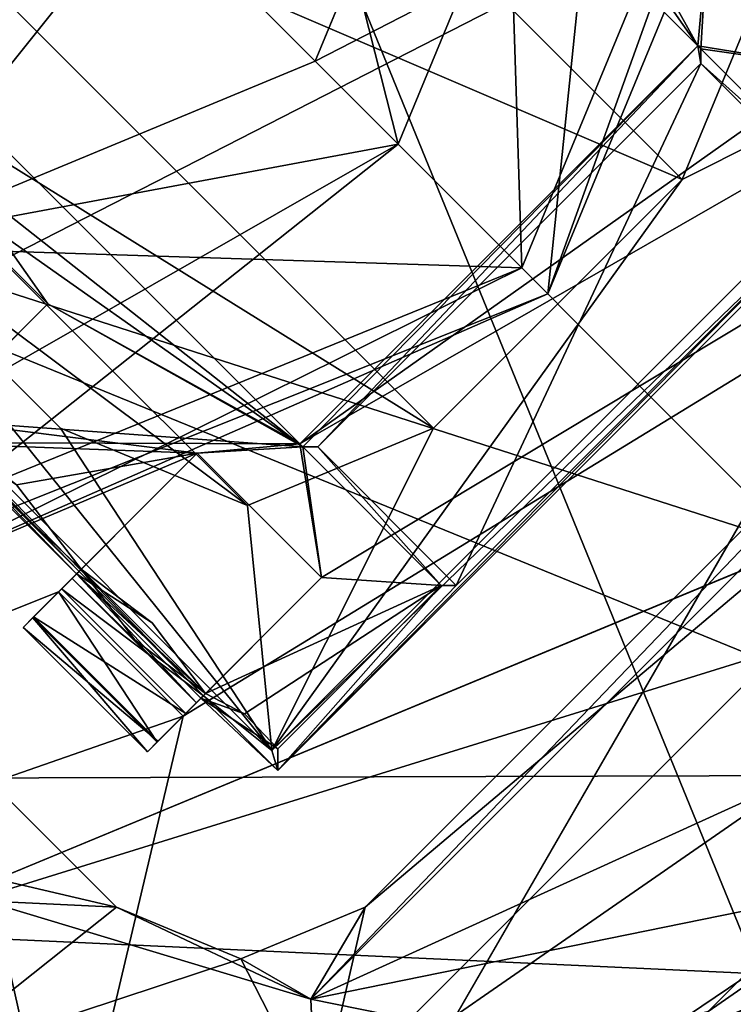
# Model space of a CAD drawing. Header units: millimetres. Extents: x -78 to 78, y -78 to 78.
# Tile 110 of 256: x -47.3 to -45.27, y 43.78 to 46.58. Entities that reach past the tile are written whole.
import ezdxf

# ---------------------------------------------------------------- set-up
doc = ezdxf.new("R2010")
doc.units = ezdxf.units.MM
doc.header["$LTSCALE"] = 41.718519
for name, color, linetype in [('10', 7, 'CONTINUOUS'), ('1067', 7, 'CONTINUOUS'), ('1091', 7, 'CONTINUOUS'), ('1119', 7, 'CONTINUOUS'), ('1120', 7, 'CONTINUOUS'), ('1152', 7, 'CONTINUOUS'), ('1234', 7, 'CONTINUOUS'), ('1533', 7, 'CONTINUOUS'), ('1552', 7, 'CONTINUOUS'), ('1579', 7, 'CONTINUOUS'), ('1659', 7, 'CONTINUOUS'), ('1677', 7, 'CONTINUOUS'), ('1694', 7, 'CONTINUOUS'), ('1742', 7, 'CONTINUOUS'), ('1745', 7, 'CONTINUOUS'), ('1769', 7, 'CONTINUOUS'), ('2704', 7, 'CONTINUOUS'), ('2720', 7, 'CONTINUOUS'), ('2728', 7, 'CONTINUOUS'), ('2737', 7, 'CONTINUOUS'), ('3011', 7, 'CONTINUOUS'), ('3021', 7, 'CONTINUOUS'), ('3033', 7, 'CONTINUOUS'), ('3086', 7, 'CONTINUOUS'), ('3088', 7, 'CONTINUOUS'), ('3089', 7, 'CONTINUOUS'), ('3116', 7, 'CONTINUOUS'), ('3117', 7, 'CONTINUOUS'), ('3118', 7, 'CONTINUOUS'), ('3138', 7, 'CONTINUOUS'), ('3146', 7, 'CONTINUOUS'), ('3163', 7, 'CONTINUOUS'), ('3169', 7, 'CONTINUOUS'), ('3171', 7, 'CONTINUOUS'), ('3189', 7, 'CONTINUOUS'), ('3190', 7, 'CONTINUOUS'), ('3210', 7, 'CONTINUOUS'), ('3211', 7, 'CONTINUOUS'), ('3212', 7, 'CONTINUOUS'), ('3218', 7, 'CONTINUOUS'), ('3219', 7, 'CONTINUOUS'), ('3238', 7, 'CONTINUOUS'), ('3239', 7, 'CONTINUOUS'), ('3240', 7, 'CONTINUOUS'), ('3246', 7, 'CONTINUOUS'), ('3266', 7, 'CONTINUOUS'), ('3267', 7, 'CONTINUOUS'), ('3295', 7, 'CONTINUOUS'), ('3297', 7, 'CONTINUOUS'), ('38', 7, 'CONTINUOUS'), ('6', 7, 'CONTINUOUS'), ('719', 7, 'CONTINUOUS'), ('720', 7, 'CONTINUOUS'), ('721', 7, 'CONTINUOUS'), ('724', 7, 'CONTINUOUS'), ('727', 7, 'CONTINUOUS'), ('728', 7, 'CONTINUOUS'), ('730', 7, 'CONTINUOUS'), ('962', 7, 'CONTINUOUS'), ('995', 7, 'CONTINUOUS')]:
    doc.layers.add(name, color=color, linetype=linetype)

msp = doc.modelspace()

# ---------------------------------------------------------------- linework, layer by layer
at = {"layer": '10', "linetype": 'CONTINUOUS'}
for points in [[(-62.1067, 44.2334, -2), (-45.7061, 61.0325, -2), (-51.2665, 51.2639, -2), (-62.1067, 44.2334, -2)], [(-60, 39.1, -2), (-62.1067, 44.2334, -2), (-20, 39.1, -2), (-60, 39.1, -2)], [(-20, 39.1, -2), (-62.1067, 44.2334, -2), (-47.73, 42.73, -2), (-20, 39.1, -2)], [(-44.1935, 44.1961, -2), (-22.1921, 42.808, -2), (-47.73, 42.73, -2), (-44.1935, 44.1961, -2)]]:
    msp.add_3dface(points, dxfattribs=at)
at = {"layer": '1067', "color": 7, "linetype": 'CONTINUOUS'}
for points in [[(-44.0528, 46.3155, 22.2), (-46.3155, 44.0528, 22.2), (-44.0528, 46.3155, 23.2), (-44.0528, 46.3155, 22.2)], [(-44.0528, 46.3155, 23.2), (-46.3155, 44.0528, 22.2), (-46.3155, 44.0528, 23.2), (-44.0528, 46.3155, 23.2)]]:
    msp.add_3dface(points, dxfattribs=at)
at = {"layer": '1091', "color": 7, "linetype": 'CONTINUOUS'}
for points in [[(-46.669, 43.9063, 22.2), (-47.0226, 44.0528, 22.2), (-46.669, 43.9063, 23.2), (-46.669, 43.9063, 22.2)], [(-46.669, 43.9063, 23.2), (-47.0226, 44.0528, 22.2), (-47.0226, 44.0528, 23.2), (-46.669, 43.9063, 23.2)], [(-46.3155, 44.0528, 22.2), (-46.669, 43.9063, 22.2), (-46.3155, 44.0528, 23.2), (-46.3155, 44.0528, 22.2)], [(-46.3155, 44.0528, 23.2), (-46.669, 43.9063, 22.2), (-46.669, 43.9063, 23.2), (-46.3155, 44.0528, 23.2)]]:
    msp.add_3dface(points, dxfattribs=at)
at = {"layer": '1119', "color": 7, "linetype": 'CONTINUOUS'}
for points in [[(-47.0226, 44.0528, 22.2), (-49.2853, 46.3155, 22.2), (-47.0226, 44.0528, 23.2), (-47.0226, 44.0528, 22.2)], [(-47.0226, 44.0528, 23.2), (-49.2853, 46.3155, 22.2), (-49.2853, 46.3155, 23.2), (-47.0226, 44.0528, 23.2)]]:
    msp.add_3dface(points, dxfattribs=at)
at = {"layer": '1120', "color": 7, "linetype": 'CONTINUOUS'}
for points in [[(-43.4753, 46.4478, 22.2), (-43.7564, 45.3399, 22.2), (-46.4478, 43.4753, 22.2), (-43.4753, 46.4478, 22.2)], [(-43.4753, 46.4478, 22.2), (-46.4478, 43.4753, 22.2), (-46.3155, 44.0528, 22.2), (-43.4753, 46.4478, 22.2)], [(-44.0528, 46.3155, 22.2), (-43.4753, 46.4478, 22.2), (-46.3155, 44.0528, 22.2), (-44.0528, 46.3155, 22.2)], [(-47.0226, 44.0528, 22.2), (-48.6183, 44.1288, 22.2), (-49.2853, 46.3155, 22.2), (-47.0226, 44.0528, 22.2)], [(-43.7564, 45.3399, 22.2), (-45.3399, 43.7564, 22.2), (-46.4478, 43.4753, 22.2), (-43.7564, 45.3399, 22.2)], [(-43.7564, 45.3399, 22.2), (-44.405, 44.405, 22.2), (-45.3399, 43.7564, 22.2), (-43.7564, 45.3399, 22.2)], [(-47.5897, 43.6025, 22.2), (-48.6183, 44.1288, 22.2), (-47.0226, 44.0528, 22.2), (-47.5897, 43.6025, 22.2)], [(-46.669, 43.9063, 22.2), (-47.5897, 43.6025, 22.2), (-47.0226, 44.0528, 22.2), (-46.669, 43.9063, 22.2)], [(-46.3155, 44.0528, 22.2), (-46.4478, 43.4753, 22.2), (-46.669, 43.9063, 22.2), (-46.3155, 44.0528, 22.2)], [(-46.4478, 43.4753, 22.2), (-47.5897, 43.6025, 22.2), (-46.669, 43.9063, 22.2), (-46.4478, 43.4753, 22.2)]]:
    msp.add_3dface(points, dxfattribs=at)
at = {"layer": '1152', "color": 7, "linetype": 'CONTINUOUS'}
for points in [[(-58.4306, 42.456, 17.2), (-42.4509, 58.4347, 17.2), (-57.1228, 43.8319, 23.6504), (-58.4306, 42.456, 17.2)], [(-57.1228, 43.8319, 23.6504), (-42.4509, 58.4347, 17.2), (-55.4541, 45.9646, 22.9248), (-57.1228, 43.8319, 23.6504)], [(-55.4541, 45.9646, 22.9248), (-42.4509, 58.4347, 17.2), (-53.7064, 48.033, 22.2), (-55.4541, 45.9646, 22.9248)]]:
    msp.add_3dface(points, dxfattribs=at)
at = {"layer": '1234', "color": 7, "linetype": 'CONTINUOUS'}
msp.add_3dface([(-44.405, 44.405, 22.2), (-42.627, 38.8524, 23.7), (-45.3399, 43.7564, 22.2), (-44.405, 44.405, 22.2)], dxfattribs=at)
at = {"layer": '1533', "color": 7, "linetype": 'CONTINUOUS'}
msp.add_3dface([(-58.4306, 42.456, 17.2), (-55.9426, 49.9526, 17.2), (-42.4509, 58.4347, 17.2), (-58.4306, 42.456, 17.2)], dxfattribs=at)
at = {"layer": '1552', "color": 7, "linetype": 'CONTINUOUS'}
for points in [[(-46.4578, 62.9098, -1), (-62.1298, 44.6903, -1), (-63.4943, 45.656, -1), (-46.4578, 62.9098, -1)], [(-45.4251, 61.5961, -1), (-62.1298, 44.6903, -1), (-46.4578, 62.9098, -1), (-45.4251, 61.5961, -1)]]:
    msp.add_3dface(points, dxfattribs=at)
at = {"layer": '1579', "color": 7, "linetype": 'CONTINUOUS'}
for points in [[(-45.6494, 61.0751), (-62.1148, 44.6516), (-45.4533, 61.5321), (-45.6494, 61.0751)], [(-45.6494, 61.0751), (-62.0882, 44.2611), (-62.1148, 44.6516), (-45.6494, 61.0751)]]:
    msp.add_3dface(points, dxfattribs=at)
at = {"layer": '1659', "color": 7, "linetype": 'CONTINUOUS'}
for points in [[(-62.1298, 44.6903, -1), (-45.4251, 61.5961, -1), (-45.4533, 61.5321), (-62.1298, 44.6903, -1)], [(-62.1148, 44.6516), (-62.1298, 44.6903, -1), (-45.4533, 61.5321), (-62.1148, 44.6516)]]:
    msp.add_3dface(points, dxfattribs=at)
at = {"layer": '1677', "color": 7, "linetype": 'CONTINUOUS'}
for points in [[(-45.5729, 62.7263, 18.2349), (-62.7263, 45.5729, 18.2349), (-44.9822, 61.9197, 19.2), (-45.5729, 62.7263, 18.2349)], [(-44.9822, 61.9197, 19.2), (-62.7263, 45.5729, 18.2349), (-61.9149, 44.9883, 19.2), (-44.9822, 61.9197, 19.2)]]:
    msp.add_3dface(points, dxfattribs=at)
at = {"layer": '1694', "color": 7, "linetype": 'CONTINUOUS'}
for points in [[(-62.7263, 45.5729, 18.2349), (-46.4578, 62.9098, -1), (-63.4943, 45.656, -1), (-62.7263, 45.5729, 18.2349)], [(-62.7263, 45.5729, 18.2349), (-45.5729, 62.7263, 18.2349), (-46.4578, 62.9098, -1), (-62.7263, 45.5729, 18.2349)]]:
    msp.add_3dface(points, dxfattribs=at)
at = {"layer": '1742', "linetype": 'CONTINUOUS'}
msp.add_3dface([(-44.9822, 61.9197, 19.2), (-61.9149, 44.9883, 19.2), (-51.9312, 57.7042, 19.2), (-44.9822, 61.9197, 19.2)], dxfattribs=at)
at = {"layer": '1745', "linetype": 'CONTINUOUS'}
for points in [[(-31.0424, 69.7372, 28.7), (-51.0663, 56.737, 28.7), (-75.9193, -7.9475, 28.7), (-31.0424, 69.7372, 28.7)], [(-31.0424, 69.7372, 28.7), (-75.9193, -7.9475, 28.7), (-51.0428, 27.0596, 28.7), (-31.0424, 69.7372, 28.7)], [(-45.1385, 36.0577, 28.7), (-31.0424, 69.7372, 28.7), (-51.0428, 27.0596, 28.7), (-45.1385, 36.0577, 28.7)]]:
    msp.add_3dface(points, dxfattribs=at)
at = {"layer": '1769', "linetype": 'CONTINUOUS'}
for points in [[(-46.1373, 38.5908, 26.2), (-57.9112, 45.0904, 26.2), (-49.9312, 55.4489, 26.2), (-46.1373, 38.5908, 26.2)], [(-38.9226, 49.0204, 26.2), (-38.5908, 46.1373, 26.2), (-49.9312, 55.4489, 26.2), (-38.9226, 49.0204, 26.2)], [(-38.5908, 46.1373, 26.2), (-39.2938, 43.3296, 26.2), (-49.9312, 55.4489, 26.2), (-38.5908, 46.1373, 26.2)], [(-39.2938, 43.3296, 26.2), (-40.9448, 40.9448, 26.2), (-49.9312, 55.4489, 26.2), (-39.2938, 43.3296, 26.2)], [(-40.9448, 40.9448, 26.2), (-43.3296, 39.2938, 26.2), (-49.9312, 55.4489, 26.2), (-40.9448, 40.9448, 26.2)], [(-43.3296, 39.2938, 26.2), (-46.1373, 38.5908, 26.2), (-49.9312, 55.4489, 26.2), (-43.3296, 39.2938, 26.2)], [(-57.9112, 45.0904, 26.2), (-46.1373, 38.5908, 26.2), (-49.0204, 38.9226, 26.2), (-57.9112, 45.0904, 26.2)]]:
    msp.add_3dface(points, dxfattribs=at)
at = {"layer": '2704', "linetype": 'CONTINUOUS'}
for points in [[(-41.1111, 56.6556, 21.67), (-56.5927, 41.1966, 21.67), (-46.5052, 48.7422, 21.67), (-41.1111, 56.6556, 21.67)], [(-31.2619, 54.1192, 21.67), (-46.8331, 44.5959, 21.67), (-47.8794, 40.1721, 21.67), (-31.2619, 54.1192, 21.67)], [(-46.4393, 44.9897, 21.67), (-46.8331, 44.5959, 21.67), (-31.2619, 54.1192, 21.67), (-46.4393, 44.9897, 21.67)], [(-44.9897, 46.4392, 21.67), (-46.501, 45.3695, 21.67), (-31.2619, 54.1192, 21.67), (-44.9897, 46.4392, 21.67)], [(-46.501, 45.3695, 21.67), (-46.4393, 44.9897, 21.67), (-31.2619, 54.1192, 21.67), (-46.501, 45.3695, 21.67)], [(-46.5052, 48.7422, 21.67), (-56.5927, 41.1966, 21.67), (-46.8989, 48.3484, 21.67), (-46.5052, 48.7422, 21.67)], [(-56.5927, 41.1966, 21.67), (-46.8372, 47.9685, 21.67), (-46.8989, 48.3484, 21.67), (-56.5927, 41.1966, 21.67)], [(-46.8372, 47.9685, 21.67), (-56.5927, 41.1966, 21.67), (-48.3485, 46.8988, 21.67), (-46.8372, 47.9685, 21.67)], [(-46.8372, 47.9685, 21.67), (-45.3696, 46.5009, 21.67), (-46.1211, 47.5706, 21.67), (-46.8372, 47.9685, 21.67)], [(-45.3696, 46.5009, 21.67), (-45.7676, 47.217, 21.67), (-46.1211, 47.5706, 21.67), (-45.3696, 46.5009, 21.67)], [(-45.3696, 46.5009, 21.67), (-45.3433, 46.7928, 21.67), (-45.7676, 47.217, 21.67), (-45.3696, 46.5009, 21.67)], [(-46.501, 45.3695, 21.67), (-47.9686, 46.8372, 21.67), (-47.2171, 45.7675, 21.67), (-46.501, 45.3695, 21.67)], [(-47.2171, 45.7675, 21.67), (-47.9686, 46.8372, 21.67), (-47.5707, 46.121, 21.67), (-47.2171, 45.7675, 21.67)], [(-45.3433, 46.7928, 21.67), (-45.3696, 46.5009, 21.67), (-44.9897, 46.4392, 21.67), (-45.3433, 46.7928, 21.67)], [(-45.3696, 46.5009, 21.67), (-46.501, 45.3695, 21.67), (-44.9897, 46.4392, 21.67), (-45.3696, 46.5009, 21.67)], [(-47.6109, 45.3737, 21.67), (-46.501, 45.3695, 21.67), (-47.2171, 45.7675, 21.67), (-47.6109, 45.3737, 21.67)], [(-56.5927, 41.1966, 21.67), (-46.7929, 45.3432, 21.67), (-47.6109, 45.3737, 21.67), (-56.5927, 41.1966, 21.67)], [(-46.7929, 45.3432, 21.67), (-46.501, 45.3695, 21.67), (-47.6109, 45.3737, 21.67), (-46.7929, 45.3432, 21.67)], [(-46.4393, 44.9897, 21.67), (-46.501, 45.3695, 21.67), (-46.7929, 45.3432, 21.67), (-46.4393, 44.9897, 21.67)], [(-46.7929, 45.3432, 21.67), (-56.5927, 41.1966, 21.67), (-47.1866, 44.9494, 21.67), (-46.7929, 45.3432, 21.67)], [(-47.1866, 44.9494, 21.67), (-56.5927, 41.1966, 21.67), (-46.8331, 44.5959, 21.67), (-47.1866, 44.9494, 21.67)], [(-46.8331, 44.5959, 21.67), (-56.5927, 41.1966, 21.67), (-47.8794, 40.1721, 21.67), (-46.8331, 44.5959, 21.67)]]:
    msp.add_3dface(points, dxfattribs=at)
at = {"layer": '2720', "linetype": 'CONTINUOUS'}
for points in [[(-56.6344, 41.1393, 20.074), (-41.1446, 56.6312, 20.074), (-31.2278, 54.1388, 20.074), (-56.6344, 41.1393, 20.074)], [(-47.8372, 40.2223, 20.074), (-56.6344, 41.1393, 20.074), (-31.2278, 54.1388, 20.074), (-47.8372, 40.2223, 20.074)]]:
    msp.add_3dface(points, dxfattribs=at)
at = {"layer": '2728', "linetype": 'CONTINUOUS'}
for points in [[(-56.6344, 41.1393, 20.074), (-56.5927, 41.1966, 21.67), (-41.1446, 56.6312, 20.074), (-56.6344, 41.1393, 20.074)], [(-56.5927, 41.1966, 21.67), (-41.1111, 56.6556, 21.67), (-41.1446, 56.6312, 20.074), (-56.5927, 41.1966, 21.67)]]:
    msp.add_3dface(points, dxfattribs=at)
at = {"layer": '2737', "linetype": 'CONTINUOUS'}
for points in [[(-31.2619, 54.1192, 21.67), (-47.8794, 40.1721, 21.67), (-47.8372, 40.2223, 20.074), (-31.2619, 54.1192, 21.67)], [(-31.2619, 54.1192, 21.67), (-47.8372, 40.2223, 20.074), (-31.2278, 54.1388, 20.074), (-31.2619, 54.1192, 21.67)]]:
    msp.add_3dface(points, dxfattribs=at)
at = {"layer": '3011', "linetype": 'CONTINUOUS'}
for points in [[(-46.501, 45.3695, 21.67), (-45.3696, 46.5009, 21.67), (-46.4923, 45.3609, 21.845), (-46.501, 45.3695, 21.67)], [(-46.4923, 45.3609, 21.845), (-45.3696, 46.5009, 21.67), (-46.4503, 45.3609, 22.27), (-46.4923, 45.3609, 21.845)], [(-46.4503, 45.3609, 22.27), (-45.3696, 46.5009, 21.67), (-45.361, 46.4502, 22.27), (-46.4503, 45.3609, 22.27)], [(-45.3696, 46.5009, 21.67), (-45.361, 46.4923, 21.845), (-45.361, 46.4502, 22.27), (-45.3696, 46.5009, 21.67)]]:
    msp.add_3dface(points, dxfattribs=at)
at = {"layer": '3021', "linetype": 'CONTINUOUS'}
for points in [[(-45.361, 46.4923, 21.845), (-46.8372, 47.9685, 21.67), (-46.8459, 47.9772, 21.845), (-45.361, 46.4923, 21.845)], [(-45.3696, 46.5009, 21.67), (-46.8372, 47.9685, 21.67), (-45.361, 46.4923, 21.845), (-45.3696, 46.5009, 21.67)]]:
    msp.add_3dface(points, dxfattribs=at)
at = {"layer": '3033', "linetype": 'CONTINUOUS'}
for points in [[(-47.9686, 46.8372, 21.67), (-46.501, 45.3695, 21.67), (-47.9773, 46.8458, 21.845), (-47.9686, 46.8372, 21.67)], [(-46.501, 45.3695, 21.67), (-46.4923, 45.3609, 21.845), (-47.9773, 46.8458, 21.845), (-46.501, 45.3695, 21.67)]]:
    msp.add_3dface(points, dxfattribs=at)
at = {"layer": '3086', "linetype": 'CONTINUOUS'}
for points in [[(-45.3433, 46.7928, 21.67), (-44.9897, 46.4392, 21.67), (-45.3433, 46.7928, 21.845), (-45.3433, 46.7928, 21.67)], [(-45.3433, 46.7928, 21.845), (-44.9897, 46.4392, 21.67), (-44.9897, 46.4392, 21.845), (-45.3433, 46.7928, 21.845)]]:
    msp.add_3dface(points, dxfattribs=at)
at = {"layer": '3088', "linetype": 'CONTINUOUS'}
for points in [[(-45.361, 46.4502, 22.27), (-45.361, 46.4923, 21.845), (-44.9676, 46.0989, 21.845), (-45.361, 46.4502, 22.27)], [(-45.361, 46.4502, 22.27), (-44.9676, 46.0989, 21.845), (-44.9676, 46.0569, 22.27), (-45.361, 46.4502, 22.27)]]:
    msp.add_3dface(points, dxfattribs=at)
at = {"layer": '3089', "linetype": 'CONTINUOUS'}
for points in [[(-46.4923, 45.3609, 21.845), (-46.4503, 45.3609, 22.27), (-46.099, 44.9675, 21.845), (-46.4923, 45.3609, 21.845)], [(-46.099, 44.9675, 21.845), (-46.4503, 45.3609, 22.27), (-46.057, 44.9675, 22.27), (-46.099, 44.9675, 21.845)]]:
    msp.add_3dface(points, dxfattribs=at)
at = {"layer": '3116', "linetype": 'CONTINUOUS'}
for points in [[(-47.9773, 46.8458, 21.845), (-46.4923, 45.3609, 21.845), (-47.9949, 46.5453, 21.845), (-47.9773, 46.8458, 21.845)], [(-47.9949, 46.5453, 21.845), (-46.4923, 45.3609, 21.845), (-47.5707, 46.121, 21.845), (-47.9949, 46.5453, 21.845)], [(-47.5707, 46.121, 21.845), (-46.4923, 45.3609, 21.845), (-47.2171, 45.7675, 21.845), (-47.5707, 46.121, 21.845)], [(-47.2171, 45.7675, 21.845), (-46.4923, 45.3609, 21.845), (-47.5466, 45.438, 21.845), (-47.2171, 45.7675, 21.845)], [(-46.4923, 45.3609, 21.845), (-46.7929, 45.3432, 21.845), (-47.5466, 45.438, 21.845), (-46.4923, 45.3609, 21.845)], [(-47.5466, 45.438, 21.845), (-46.7929, 45.3432, 21.845), (-47.3069, 45.2534, 21.845), (-47.5466, 45.438, 21.845)], [(-46.7929, 45.3432, 21.845), (-46.4923, 45.3609, 21.845), (-46.4393, 44.9897, 21.845), (-46.7929, 45.3432, 21.845)], [(-46.4393, 44.9897, 21.845), (-46.4923, 45.3609, 21.845), (-46.099, 44.9675, 21.845), (-46.4393, 44.9897, 21.845)], [(-47.3069, 45.2534, 21.845), (-46.7929, 45.3432, 21.845), (-47.1222, 45.0139, 21.845), (-47.3069, 45.2534, 21.845)], [(-46.7688, 44.6602, 21.845), (-46.4393, 44.9897, 21.845), (-46.099, 44.9675, 21.845), (-46.7688, 44.6602, 21.845)], [(-46.6587, 44.6021, 21.845), (-46.7688, 44.6602, 21.845), (-46.099, 44.9675, 21.845), (-46.6587, 44.6021, 21.845)], [(-46.5631, 44.5035, 21.845), (-46.6587, 44.6021, 21.845), (-46.099, 44.9675, 21.845), (-46.5631, 44.5035, 21.845)]]:
    msp.add_3dface(points, dxfattribs=at)
at = {"layer": '3117', "linetype": 'CONTINUOUS'}
for points in [[(-45.361, 46.4923, 21.845), (-46.8459, 47.9772, 21.845), (-45.3433, 46.7928, 21.845), (-45.361, 46.4923, 21.845)], [(-45.361, 46.4923, 21.845), (-45.3433, 46.7928, 21.845), (-44.9897, 46.4392, 21.845), (-45.361, 46.4923, 21.845)], [(-45.361, 46.4923, 21.845), (-44.9897, 46.4392, 21.845), (-44.9676, 46.0989, 21.845), (-45.361, 46.4923, 21.845)]]:
    msp.add_3dface(points, dxfattribs=at)
at = {"layer": '3118', "linetype": 'CONTINUOUS'}
for points in [[(-46.4503, 45.3609, 22.27), (-45.361, 46.4502, 22.27), (-46.057, 44.9675, 22.27), (-46.4503, 45.3609, 22.27)], [(-45.361, 46.4502, 22.27), (-44.9676, 46.0569, 22.27), (-46.057, 44.9675, 22.27), (-45.361, 46.4502, 22.27)]]:
    msp.add_3dface(points, dxfattribs=at)
at = {"layer": '3138', "linetype": 'CONTINUOUS'}
for points in [[(-46.8331, 44.5959, 21.67), (-46.4393, 44.9897, 21.845), (-46.9068, 44.5222, 21.7623), (-46.8331, 44.5959, 21.67)], [(-46.4393, 44.9897, 21.845), (-46.7688, 44.6602, 21.845), (-46.9068, 44.5222, 21.7623), (-46.4393, 44.9897, 21.845)], [(-46.8331, 44.5959, 21.67), (-46.4393, 44.9897, 21.67), (-46.4393, 44.9897, 21.845), (-46.8331, 44.5959, 21.67)], [(-46.7688, 44.6602, 21.845), (-46.9343, 44.4947, 21.896), (-46.9068, 44.5222, 21.7623), (-46.7688, 44.6602, 21.845)], [(-46.9343, 44.4947, 21.896), (-46.7688, 44.6602, 21.845), (-46.795, 44.6339, 22.1542), (-46.9343, 44.4947, 21.896)], [(-46.9044, 44.5245, 22.5598), (-46.9343, 44.4947, 22.421), (-46.7822, 44.6468, 22.4493), (-46.9044, 44.5245, 22.5598)], [(-46.7822, 44.6468, 22.4493), (-46.9343, 44.4947, 22.421), (-46.795, 44.6339, 22.1542), (-46.7822, 44.6468, 22.4493)], [(-46.9343, 44.4947, 22.421), (-46.9343, 44.4947, 21.896), (-46.795, 44.6339, 22.1542), (-46.9343, 44.4947, 22.421)], [(-46.8252, 44.6038, 22.652), (-46.9044, 44.5245, 22.5598), (-46.7752, 44.6538, 22.6698), (-46.8252, 44.6038, 22.652)], [(-46.7752, 44.6538, 22.6698), (-46.9044, 44.5245, 22.5598), (-46.7822, 44.6468, 22.4493), (-46.7752, 44.6538, 22.6698)]]:
    msp.add_3dface(points, dxfattribs=at)
at = {"layer": '3146', "linetype": 'CONTINUOUS'}
for points in [[(-46.4393, 44.9897, 21.67), (-46.7929, 45.3432, 21.67), (-46.4393, 44.9897, 21.845), (-46.4393, 44.9897, 21.67)], [(-46.7929, 45.3432, 21.67), (-46.7929, 45.3432, 21.845), (-46.4393, 44.9897, 21.845), (-46.7929, 45.3432, 21.67)]]:
    msp.add_3dface(points, dxfattribs=at)
at = {"layer": '3163', "linetype": 'CONTINUOUS'}
for points in [[(-47.2604, 44.8757, 21.7623), (-47.1866, 44.9494, 21.67), (-46.9068, 44.5222, 21.7623), (-47.2604, 44.8757, 21.7623)], [(-47.1866, 44.9494, 21.67), (-46.8331, 44.5959, 21.67), (-46.9068, 44.5222, 21.7623), (-47.1866, 44.9494, 21.67)], [(-47.2878, 44.8482, 21.896), (-47.2604, 44.8757, 21.7623), (-46.9343, 44.4947, 21.896), (-47.2878, 44.8482, 21.896)], [(-46.9343, 44.4947, 21.896), (-47.2604, 44.8757, 21.7623), (-46.9068, 44.5222, 21.7623), (-46.9343, 44.4947, 21.896)]]:
    msp.add_3dface(points, dxfattribs=at)
at = {"layer": '3169', "linetype": 'CONTINUOUS'}
for points in [[(-46.5631, 44.4417, 22.67), (-46.5631, 44.4417, 22.47), (-44.4417, 46.563, 22.47), (-46.5631, 44.4417, 22.67)], [(-44.4417, 46.563, 22.67), (-46.5631, 44.4417, 22.67), (-44.4417, 46.563, 22.47), (-44.4417, 46.563, 22.67)]]:
    msp.add_3dface(points, dxfattribs=at)
at = {"layer": '3171', "linetype": 'CONTINUOUS'}
for points in [[(-44.4417, 46.563, 22.47), (-46.5631, 44.4417, 22.47), (-44.9676, 46.0569, 22.27), (-44.4417, 46.563, 22.47)], [(-44.9676, 46.0569, 22.27), (-46.5631, 44.4417, 22.47), (-46.057, 44.9675, 22.27), (-44.9676, 46.0569, 22.27)], [(-46.5631, 44.5035, 21.845), (-46.099, 44.9675, 21.845), (-46.5631, 44.4417, 22.47), (-46.5631, 44.5035, 21.845)], [(-46.5631, 44.4417, 22.47), (-46.099, 44.9675, 21.845), (-46.057, 44.9675, 22.27), (-46.5631, 44.4417, 22.47)]]:
    msp.add_3dface(points, dxfattribs=at)
at = {"layer": '3189', "linetype": 'CONTINUOUS'}
for points in [[(-47.6109, 45.3737, 21.67), (-47.2171, 45.7675, 21.845), (-47.6846, 45.3, 21.7623), (-47.6109, 45.3737, 21.67)], [(-47.2171, 45.7675, 21.845), (-47.5466, 45.438, 21.845), (-47.6846, 45.3, 21.7623), (-47.2171, 45.7675, 21.845)], [(-47.6109, 45.3737, 21.67), (-47.2171, 45.7675, 21.67), (-47.2171, 45.7675, 21.845), (-47.6109, 45.3737, 21.67)]]:
    msp.add_3dface(points, dxfattribs=at)
at = {"layer": '3190', "linetype": 'CONTINUOUS'}
for points in [[(-46.7929, 45.3432, 21.67), (-47.1866, 44.9494, 21.67), (-47.2604, 44.8757, 21.7623), (-46.7929, 45.3432, 21.67)], [(-46.7929, 45.3432, 21.845), (-46.7929, 45.3432, 21.67), (-47.2604, 44.8757, 21.7623), (-46.7929, 45.3432, 21.845)], [(-47.1222, 45.0139, 21.845), (-46.7929, 45.3432, 21.845), (-47.2604, 44.8757, 21.7623), (-47.1222, 45.0139, 21.845)], [(-47.1486, 44.9875, 22.1557), (-47.1222, 45.0139, 21.845), (-47.2878, 44.8482, 21.896), (-47.1486, 44.9875, 22.1557)], [(-47.2878, 44.8482, 21.896), (-47.1222, 45.0139, 21.845), (-47.2604, 44.8757, 21.7623), (-47.2878, 44.8482, 21.896)], [(-47.1358, 45.0003, 22.4493), (-47.1486, 44.9875, 22.1557), (-47.2878, 44.8482, 22.421), (-47.1358, 45.0003, 22.4493)], [(-47.258, 44.8781, 22.5598), (-47.1358, 45.0003, 22.4493), (-47.2878, 44.8482, 22.421), (-47.258, 44.8781, 22.5598)], [(-47.1787, 44.9574, 22.652), (-47.1358, 45.0003, 22.4493), (-47.258, 44.8781, 22.5598), (-47.1787, 44.9574, 22.652)], [(-47.1287, 45.0073, 22.6698), (-47.1358, 45.0003, 22.4493), (-47.1787, 44.9574, 22.652), (-47.1287, 45.0073, 22.6698)], [(-47.2878, 44.8482, 22.421), (-47.1486, 44.9875, 22.1557), (-47.2878, 44.8482, 21.896), (-47.2878, 44.8482, 22.421)]]:
    msp.add_3dface(points, dxfattribs=at)
at = {"layer": '3210', "linetype": 'CONTINUOUS'}
for points in [[(-47.2171, 45.7675, 21.67), (-47.5707, 46.121, 21.67), (-47.2171, 45.7675, 21.845), (-47.2171, 45.7675, 21.67)], [(-47.5707, 46.121, 21.67), (-47.5707, 46.121, 21.845), (-47.2171, 45.7675, 21.845), (-47.5707, 46.121, 21.67)]]:
    msp.add_3dface(points, dxfattribs=at)
at = {"layer": '3211', "linetype": 'CONTINUOUS'}
for points in [[(-47.1222, 45.0139, 21.845), (-47.1486, 44.9875, 22.1557), (-46.9696, 44.8129, 21.9003), (-47.1222, 45.0139, 21.845)], [(-47.1486, 44.9875, 22.1557), (-47.1358, 45.0003, 22.4493), (-46.795, 44.6339, 22.1542), (-47.1486, 44.9875, 22.1557)], [(-47.1358, 45.0003, 22.4493), (-46.7822, 44.6468, 22.4493), (-46.795, 44.6339, 22.1542), (-47.1358, 45.0003, 22.4493)], [(-46.9696, 44.8129, 21.9003), (-47.1486, 44.9875, 22.1557), (-46.795, 44.6339, 22.1542), (-46.9696, 44.8129, 21.9003)], [(-46.7688, 44.6602, 21.845), (-46.9696, 44.8129, 21.9003), (-46.795, 44.6339, 22.1542), (-46.7688, 44.6602, 21.845)]]:
    msp.add_3dface(points, dxfattribs=at)
at = {"layer": '3212', "linetype": 'CONTINUOUS'}
for points in [[(-47.2878, 44.8482, 22.421), (-47.2878, 44.8482, 21.896), (-46.9343, 44.4947, 22.421), (-47.2878, 44.8482, 22.421)], [(-47.2878, 44.8482, 21.896), (-46.9343, 44.4947, 21.896), (-46.9343, 44.4947, 22.421), (-47.2878, 44.8482, 21.896)]]:
    msp.add_3dface(points, dxfattribs=at)
at = {"layer": '3218', "linetype": 'CONTINUOUS'}
for points in [[(-44.4989, 46.5806, 23.47), (-46.5807, 44.4988, 23.47), (-44.4417, 46.563, 22.67), (-44.4989, 46.5806, 23.47)], [(-46.5807, 44.4988, 23.47), (-46.5631, 44.4417, 22.67), (-44.4417, 46.563, 22.67), (-46.5807, 44.4988, 23.47)]]:
    msp.add_3dface(points, dxfattribs=at)
at = {"layer": '3219', "linetype": 'CONTINUOUS'}
for points in [[(-47.3069, 45.2534, 21.845), (-47.1222, 45.0139, 21.845), (-47.56, 45.4246, 22.4513), (-47.3069, 45.2534, 21.845)], [(-47.1222, 45.0139, 21.845), (-47.1358, 45.0003, 22.4493), (-47.56, 45.4246, 22.4513), (-47.1222, 45.0139, 21.845)], [(-47.1358, 45.0003, 22.4493), (-47.1222, 45.0139, 21.845), (-46.9211, 44.8611, 21.8495), (-47.1358, 45.0003, 22.4493)], [(-46.7688, 44.6602, 21.845), (-47.1358, 45.0003, 22.4493), (-46.9211, 44.8611, 21.8495), (-46.7688, 44.6602, 21.845)], [(-47.1358, 45.0003, 22.4493), (-46.7688, 44.6602, 21.845), (-46.7822, 44.6468, 22.4493), (-47.1358, 45.0003, 22.4493)], [(-46.7688, 44.6602, 21.845), (-46.6587, 44.6021, 21.845), (-46.7822, 44.6468, 22.4493), (-46.7688, 44.6602, 21.845)], [(-46.6587, 44.6021, 21.845), (-46.5631, 44.5035, 21.845), (-46.7822, 44.6468, 22.4493), (-46.6587, 44.6021, 21.845)], [(-46.7822, 44.6468, 22.4493), (-46.5631, 44.5035, 21.845), (-46.5631, 44.4417, 22.47), (-46.7822, 44.6468, 22.4493)]]:
    msp.add_3dface(points, dxfattribs=at)
at = {"layer": '3238', "linetype": 'CONTINUOUS'}
for points in [[(-47.1222, 45.0139, 21.845), (-46.7688, 44.6602, 21.845), (-46.9211, 44.8611, 21.8495), (-47.1222, 45.0139, 21.845)], [(-46.7688, 44.6602, 21.845), (-47.1222, 45.0139, 21.845), (-46.9696, 44.8129, 21.9003), (-46.7688, 44.6602, 21.845)]]:
    msp.add_3dface(points, dxfattribs=at)
at = {"layer": '3239', "linetype": 'CONTINUOUS'}
for points in [[(-47.1787, 44.9574, 22.652), (-47.258, 44.8781, 22.5598), (-46.8252, 44.6038, 22.652), (-47.1787, 44.9574, 22.652)], [(-47.258, 44.8781, 22.5598), (-47.2878, 44.8482, 22.421), (-46.9044, 44.5245, 22.5598), (-47.258, 44.8781, 22.5598)], [(-46.8252, 44.6038, 22.652), (-47.258, 44.8781, 22.5598), (-46.9044, 44.5245, 22.5598), (-46.8252, 44.6038, 22.652)], [(-47.2878, 44.8482, 22.421), (-46.9343, 44.4947, 22.421), (-46.9044, 44.5245, 22.5598), (-47.2878, 44.8482, 22.421)]]:
    msp.add_3dface(points, dxfattribs=at)
at = {"layer": '3240', "linetype": 'CONTINUOUS'}
for points in [[(-47.1358, 45.0003, 22.4493), (-47.553, 45.4316, 22.6698), (-47.56, 45.4246, 22.4513), (-47.1358, 45.0003, 22.4493)], [(-47.1358, 45.0003, 22.4493), (-47.1287, 45.0073, 22.6698), (-47.553, 45.4316, 22.6698), (-47.1358, 45.0003, 22.4493)]]:
    msp.add_3dface(points, dxfattribs=at)
at = {"layer": '3246', "linetype": 'CONTINUOUS'}
for points in [[(-46.7752, 44.6538, 22.6698), (-46.7822, 44.6468, 22.4493), (-46.5631, 44.4417, 22.47), (-46.7752, 44.6538, 22.6698)], [(-46.5631, 44.4417, 22.67), (-46.7752, 44.6538, 22.6698), (-46.5631, 44.4417, 22.47), (-46.5631, 44.4417, 22.67)]]:
    msp.add_3dface(points, dxfattribs=at)
at = {"layer": '3266', "linetype": 'CONTINUOUS'}
for points in [[(-47.1287, 45.0073, 22.6698), (-46.7752, 44.6538, 22.6698), (-48.4371, 46.3552, 23.47), (-47.1287, 45.0073, 22.6698)], [(-47.1287, 45.0073, 22.6698), (-48.4371, 46.3552, 23.47), (-47.553, 45.4316, 22.6698), (-47.1287, 45.0073, 22.6698)], [(-48.4371, 46.3552, 23.47), (-46.7752, 44.6538, 22.6698), (-46.5807, 44.4988, 23.47), (-48.4371, 46.3552, 23.47)], [(-46.5807, 44.4988, 23.47), (-46.7752, 44.6538, 22.6698), (-46.5631, 44.4417, 22.67), (-46.5807, 44.4988, 23.47)]]:
    msp.add_3dface(points, dxfattribs=at)
at = {"layer": '3267', "linetype": 'CONTINUOUS'}
for points in [[(-47.1287, 45.0073, 22.6698), (-47.1787, 44.9574, 22.652), (-46.7752, 44.6538, 22.6698), (-47.1287, 45.0073, 22.6698)], [(-47.1787, 44.9574, 22.652), (-46.8252, 44.6038, 22.652), (-46.7752, 44.6538, 22.6698), (-47.1787, 44.9574, 22.652)]]:
    msp.add_3dface(points, dxfattribs=at)
at = {"layer": '3295', "linetype": 'CONTINUOUS'}
for points in [[(-45.414, 46.121, 23.47), (-44.4989, 46.5806, 23.47), (-45.1943, 46.6533, 23.47), (-45.414, 46.121, 23.47)], [(-46.5807, 44.4988, 23.47), (-44.4989, 46.5806, 23.47), (-45.414, 46.121, 23.47), (-46.5807, 44.4988, 23.47)], [(-48.4371, 46.3552, 23.47), (-46.5807, 44.4988, 23.47), (-47.8889, 46.121, 23.47), (-48.4371, 46.3552, 23.47)], [(-47.8889, 46.121, 23.47), (-46.5807, 44.4988, 23.47), (-47.1818, 45.4139, 23.47), (-47.8889, 46.121, 23.47)], [(-46.1211, 45.4139, 23.47), (-46.5807, 44.4988, 23.47), (-45.414, 46.121, 23.47), (-46.1211, 45.4139, 23.47)], [(-47.1818, 45.4139, 23.47), (-46.5807, 44.4988, 23.47), (-46.6495, 45.1943, 23.47), (-47.1818, 45.4139, 23.47)], [(-46.6495, 45.1943, 23.47), (-46.5807, 44.4988, 23.47), (-46.1211, 45.4139, 23.47), (-46.6495, 45.1943, 23.47)]]:
    msp.add_3dface(points, dxfattribs=at)
at = {"layer": '3297', "linetype": 'CONTINUOUS'}
for points in [[(-45.414, 46.121, 23.47), (-47.1818, 47.8888, 23.47), (-47.8889, 47.1817, 23.47), (-45.414, 46.121, 23.47)], [(-45.414, 46.121, 23.47), (-45.1943, 46.6533, 23.47), (-47.1818, 47.8888, 23.47), (-45.414, 46.121, 23.47)], [(-46.1211, 45.4139, 23.47), (-47.8889, 47.1817, 23.47), (-48.1085, 46.6495, 23.47), (-46.1211, 45.4139, 23.47)], [(-46.1211, 45.4139, 23.47), (-45.414, 46.121, 23.47), (-47.8889, 47.1817, 23.47), (-46.1211, 45.4139, 23.47)], [(-47.8889, 46.121, 23.47), (-46.6495, 45.1943, 23.47), (-48.1085, 46.6495, 23.47), (-47.8889, 46.121, 23.47)], [(-46.6495, 45.1943, 23.47), (-46.1211, 45.4139, 23.47), (-48.1085, 46.6495, 23.47), (-46.6495, 45.1943, 23.47)], [(-47.8889, 46.121, 23.47), (-47.1818, 45.4139, 23.47), (-46.6495, 45.1943, 23.47), (-47.8889, 46.121, 23.47)]]:
    msp.add_3dface(points, dxfattribs=at)
at = {"layer": '38', "linetype": 'CONTINUOUS'}
for points in [[(-45.6494, 61.0751), (-45.7061, 61.0325, -2), (-62.0882, 44.2611), (-45.6494, 61.0751)], [(-45.7061, 61.0325, -2), (-62.1067, 44.2334, -2), (-62.0882, 44.2611), (-45.7061, 61.0325, -2)]]:
    msp.add_3dface(points, dxfattribs=at)
at = {"layer": '6', "linetype": 'CONTINUOUS'}
for points in [[(-45.0789, 45.0789), (-47.73, 43.98), (-37.9992, 47), (-45.0789, 45.0789)], [(-37.9992, 47), (-47.73, 43.98), (-36.5365, 43.4661), (-37.9992, 47)], [(-47.73, 43.98), (-60, 37.6), (-36.5365, 43.4661), (-47.73, 43.98)]]:
    msp.add_3dface(points, dxfattribs=at)
at = {"layer": '719', "color": 7, "linetype": 'CONTINUOUS'}
for points in [[(-43.0301, 47.7485, -3), (-44.384, 44.4294, -3), (-52.4299, 47.7115, -3), (-43.0301, 47.7485, -3)], [(-52.4299, 47.7115, -3), (-44.384, 44.4294, -3), (-51.0556, 44.4089, -3), (-52.4299, 47.7115, -3)], [(-44.384, 44.4294, -3), (-45.9182, 43.3941, -3), (-51.0556, 44.4089, -3), (-44.384, 44.4294, -3)], [(-45.9182, 43.3941, -3), (-47.73, 43.03, -3), (-51.0556, 44.4089, -3), (-45.9182, 43.3941, -3)]]:
    msp.add_3dface(points, dxfattribs=at)
at = {"layer": '720', "color": 7, "linetype": 'CONTINUOUS'}
for points in [[(-45.9182, 43.3941, -3), (-44.384, 44.4294, -3), (-44.8427, 43.756, -2.9121), (-45.9182, 43.3941, -3)], [(-44.1945, 44.1945, -2.7), (-47.73, 42.73, -2.7), (-44.8427, 43.756, -2.9121), (-44.1945, 44.1945, -2.7)]]:
    msp.add_3dface(points, dxfattribs=at)
at = {"layer": '721', "color": 7, "linetype": 'CONTINUOUS'}
for points in [[(-44.1935, 44.1961, -2), (-47.73, 42.73, -2), (-44.1945, 44.1945, -2.7), (-44.1935, 44.1961, -2)], [(-47.73, 42.73, -2), (-47.73, 42.73, -2.7), (-44.1945, 44.1945, -2.7), (-47.73, 42.73, -2)]]:
    msp.add_3dface(points, dxfattribs=at)
at = {"layer": '724', "color": 7, "linetype": 'CONTINUOUS'}
for points in [[(-47.73, 43.98), (-45.0789, 45.0789), (-47.73, 43.98, 0.8), (-47.73, 43.98)], [(-47.73, 43.98, 0.8), (-45.0789, 45.0789), (-45.0783, 45.0783, 0.8), (-47.73, 43.98, 0.8)]]:
    msp.add_3dface(points, dxfattribs=at)
at = {"layer": '727', "color": 7, "linetype": 'CONTINUOUS'}
for points in [[(-45.93, 47.73, 4), (-46.4572, 46.4572, 4), (-43.98, 47.73, 0.8), (-45.93, 47.73, 4)], [(-43.98, 47.73, 0.8), (-46.4572, 46.4572, 4), (-45.0783, 45.0783, 0.8), (-43.98, 47.73, 0.8)], [(-46.4572, 46.4572, 4), (-47.73, 45.93, 4), (-45.0783, 45.0783, 0.8), (-46.4572, 46.4572, 4)], [(-47.73, 45.93, 4), (-47.73, 43.98, 0.8), (-45.0783, 45.0783, 0.8), (-47.73, 45.93, 4)]]:
    msp.add_3dface(points, dxfattribs=at)
at = {"layer": '728', "color": 7, "linetype": 'CONTINUOUS'}
for points in [[(-45.93, 47.7315, 8), (-46.4572, 46.4572, 8), (-45.93, 47.73, 4), (-45.93, 47.7315, 8)], [(-45.93, 47.73, 4), (-46.4572, 46.4572, 8), (-46.4572, 46.4572, 4), (-45.93, 47.73, 4)], [(-47.73, 45.93, 8), (-47.73, 45.93, 4), (-46.4572, 46.4572, 4), (-47.73, 45.93, 8)], [(-46.4572, 46.4572, 8), (-47.73, 45.93, 8), (-46.4572, 46.4572, 4), (-46.4572, 46.4572, 8)]]:
    msp.add_3dface(points, dxfattribs=at)
at = {"layer": '730', "color": 7, "linetype": 'CONTINUOUS'}
for points in [[(-46.9343, 46.9343, 11.3474), (-46.2217, 46.2217, 10.843), (-46.6047, 47.7309, 11.3474), (-46.9343, 46.9343, 11.3474)], [(-46.6047, 47.7309, 11.3474), (-46.2217, 46.2217, 10.843), (-45.597, 47.7317, 10.843), (-46.6047, 47.7309, 11.3474)], [(-45.8697, 45.8697, 8.7517), (-46.4572, 46.4572, 8), (-45.93, 47.7315, 8), (-45.8697, 45.8697, 8.7517)], [(-46.2217, 46.2217, 10.843), (-45.796, 45.796, 9.8775), (-45.597, 47.7317, 10.843), (-46.2217, 46.2217, 10.843)], [(-45.0991, 47.7321, 8.7517), (-45.8697, 45.8697, 8.7517), (-45.93, 47.7315, 8), (-45.0991, 47.7321, 8.7517)], [(-45.796, 45.796, 9.8775), (-45.8697, 45.8697, 8.7517), (-45.0991, 47.7321, 8.7517), (-45.796, 45.796, 9.8775)], [(-45.597, 47.7317, 10.843), (-45.796, 45.796, 9.8775), (-44.995, 47.7321, 9.8775), (-45.597, 47.7317, 10.843)], [(-44.995, 47.7321, 9.8775), (-45.796, 45.796, 9.8775), (-45.0991, 47.7321, 8.7517), (-44.995, 47.7321, 9.8775)], [(-47.73, 46.7542, 11.3829), (-47.73, 45.9403, 11.0866), (-46.9343, 46.9343, 11.3474), (-47.73, 46.7542, 11.3829)], [(-46.9343, 46.9343, 11.3474), (-47.73, 45.9403, 11.0866), (-46.2217, 46.2217, 10.843), (-46.9343, 46.9343, 11.3474)], [(-45.8697, 45.8697, 8.7517), (-47.73, 45.93, 8), (-46.4572, 46.4572, 8), (-45.8697, 45.8697, 8.7517)], [(-47.73, 45.9403, 11.0866), (-47.73, 45.3585, 10.5936), (-46.2217, 46.2217, 10.843), (-47.73, 45.9403, 11.0866)], [(-47.73, 45.3585, 10.5936), (-47.73, 45.025, 9.9821), (-46.2217, 46.2217, 10.843), (-47.73, 45.3585, 10.5936)], [(-46.2217, 46.2217, 10.843), (-47.73, 45.025, 9.9821), (-45.796, 45.796, 9.8775), (-46.2217, 46.2217, 10.843)], [(-47.73, 45.1144, 8.7197), (-47.73, 45.93, 8), (-45.8697, 45.8697, 8.7517), (-47.73, 45.1144, 8.7197)], [(-47.73, 44.9491, 9.332), (-47.73, 45.1144, 8.7197), (-45.8697, 45.8697, 8.7517), (-47.73, 44.9491, 9.332)], [(-45.796, 45.796, 9.8775), (-47.73, 44.9491, 9.332), (-45.8697, 45.8697, 8.7517), (-45.796, 45.796, 9.8775)], [(-47.73, 45.025, 9.9821), (-47.73, 44.9491, 9.332), (-45.796, 45.796, 9.8775), (-47.73, 45.025, 9.9821)]]:
    msp.add_3dface(points, dxfattribs=at)
at = {"layer": '962', "color": 7, "linetype": 'CONTINUOUS'}
for points in [[(-44.6296, 44.6296, 23.2), (-46.4698, 43.7922, 23.2), (-44.2445, 44.2445, 23.3613), (-44.6296, 44.6296, 23.2)], [(-46.4698, 43.7922, 23.2), (-48.4248, 44.3809, 23.2), (-46.4448, 43.2476, 23.3613), (-46.4698, 43.7922, 23.2)], [(-46.4448, 43.2476, 23.3613), (-48.4248, 44.3809, 23.2), (-47.6644, 43.3879, 23.3613), (-46.4448, 43.2476, 23.3613)], [(-44.2445, 44.2445, 23.3613), (-46.4698, 43.7922, 23.2), (-45.2539, 43.5458, 23.3613), (-44.2445, 44.2445, 23.3613)], [(-45.2539, 43.5458, 23.3613), (-46.4698, 43.7922, 23.2), (-46.4448, 43.2476, 23.3613), (-45.2539, 43.5458, 23.3613)]]:
    msp.add_3dface(points, dxfattribs=at)
at = {"layer": '995', "color": 7, "linetype": 'CONTINUOUS'}
for points in [[(-43.7922, 46.4698, 23.2), (-44.0528, 46.3155, 23.2), (-46.4698, 43.7922, 23.2), (-43.7922, 46.4698, 23.2)], [(-44.6296, 44.6296, 23.2), (-43.7922, 46.4698, 23.2), (-46.4698, 43.7922, 23.2), (-44.6296, 44.6296, 23.2)], [(-47.0226, 44.0528, 23.2), (-49.2853, 46.3155, 23.2), (-48.4248, 44.3809, 23.2), (-47.0226, 44.0528, 23.2)], [(-44.0528, 46.3155, 23.2), (-46.3155, 44.0528, 23.2), (-46.4698, 43.7922, 23.2), (-44.0528, 46.3155, 23.2)], [(-46.4698, 43.7922, 23.2), (-47.0226, 44.0528, 23.2), (-48.4248, 44.3809, 23.2), (-46.4698, 43.7922, 23.2)], [(-46.669, 43.9063, 23.2), (-47.0226, 44.0528, 23.2), (-46.4698, 43.7922, 23.2), (-46.669, 43.9063, 23.2)], [(-46.3155, 44.0528, 23.2), (-46.669, 43.9063, 23.2), (-46.4698, 43.7922, 23.2), (-46.3155, 44.0528, 23.2)]]:
    msp.add_3dface(points, dxfattribs=at)

doc.saveas('drawing.dxf')
